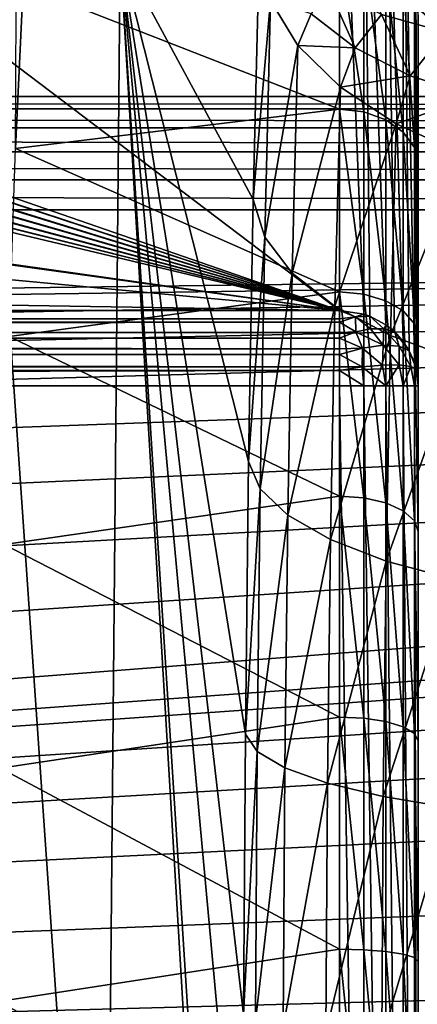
# Model space of a CAD drawing. Header units: millimetres. Extents: x -182 to 217, y -96 to 236.
# Tile 195 of 256: x -56.56 to -51.51, y 2.32 to 14.79. Entities that reach past the tile are written whole.
import ezdxf

# ---------------------------------------------------------------- set-up
doc = ezdxf.new("R2010")
doc.units = ezdxf.units.MM
doc.header["$LTSCALE"] = 52.148148
for name, color, linetype in [('1', 7, 'CONTINUOUS'), ('144', 7, 'CONTINUOUS'), ('17', 7, 'CONTINUOUS'), ('27', 7, 'CONTINUOUS'), ('281', 7, 'CONTINUOUS'), ('282', 7, 'CONTINUOUS'), ('30', 7, 'CONTINUOUS'), ('301', 7, 'CONTINUOUS'), ('302', 7, 'CONTINUOUS'), ('303', 7, 'CONTINUOUS'), ('4', 7, 'CONTINUOUS'), ('585', 7, 'CONTINUOUS'), ('593', 7, 'CONTINUOUS'), ('68', 7, 'CONTINUOUS'), ('7', 7, 'CONTINUOUS'), ('87', 7, 'CONTINUOUS')]:
    doc.layers.add(name, color=color, linetype=linetype)

msp = doc.modelspace()

# ---------------------------------------------------------------- linework, layer by layer
at = {"layer": '1', "color": 7, "linetype": 'CONTINUOUS', "true_color": 0xaaaaaa}
for points in [[(20, 13.821, -33.932), (-170, 13.821, -33.932), (20, 22.027, -6.618), (20, 13.821, -33.932)], [(20, 22.027, -6.618), (-170, 13.821, -33.932), (-170, 22.027, -6.618), (20, 22.027, -6.618)]]:
    msp.add_3dface(points, dxfattribs=at)
at = {"layer": '144', "color": 7, "linetype": 'CONTINUOUS', "true_color": 0xaaaaaa}
for points in [[(-52.191, 15.608, 11.608), (-52.191, 13.626, 13.881), (-52.5, 15.647, 11.637), (-52.191, 15.608, 11.608)], [(-52.5, 15.647, 11.637), (-52.191, 13.626, 13.881), (-52.5, 13.66, 13.916), (-52.5, 15.647, 11.637)], [(-52.191, 13.626, 13.881), (-52.191, 15.608, 11.608), (-51.912, 13.526, 13.78), (-52.191, 13.626, 13.881)], [(-51.912, 13.526, 13.78), (-52.191, 15.608, 11.608), (-51.912, 15.494, 11.523), (-51.912, 13.526, 13.78)], [(-51.912, 13.526, 13.78), (-51.912, 15.494, 11.523), (-51.691, 13.371, 13.622), (-51.912, 13.526, 13.78)], [(-51.691, 13.371, 13.622), (-51.912, 15.494, 11.523), (-51.691, 15.316, 11.391), (-51.691, 13.371, 13.622)], [(-51.691, 13.371, 13.622), (-51.691, 15.316, 11.391), (-51.549, 13.175, 13.422), (-51.691, 13.371, 13.622)], [(-51.549, 13.175, 13.422), (-51.691, 15.316, 11.391), (-51.549, 15.092, 11.224), (-51.549, 13.175, 13.422)], [(-51.5, 14.846, 11.039), (-51.5, 12.96, 13.201), (-51.549, 15.092, 11.224), (-51.5, 14.846, 11.039)], [(-51.5, 12.96, 13.201), (-51.549, 13.175, 13.422), (-51.549, 15.092, 11.224), (-51.5, 12.96, 13.201)], [(-52.191, 13.626, 13.881), (-52.191, 11.316, 15.821), (-52.5, 13.66, 13.916), (-52.191, 13.626, 13.881)], [(-52.5, 13.66, 13.916), (-52.191, 11.316, 15.821), (-52.5, 11.344, 15.861), (-52.5, 13.66, 13.916)], [(-52.191, 11.316, 15.821), (-52.191, 13.626, 13.881), (-51.912, 11.233, 15.705), (-52.191, 11.316, 15.821)], [(-51.912, 11.233, 15.705), (-52.191, 13.626, 13.881), (-51.912, 13.526, 13.78), (-51.912, 11.233, 15.705)], [(-51.912, 11.233, 15.705), (-51.912, 13.526, 13.78), (-51.691, 11.104, 15.525), (-51.912, 11.233, 15.705)], [(-51.691, 11.104, 15.525), (-51.912, 13.526, 13.78), (-51.691, 13.371, 13.622), (-51.691, 11.104, 15.525)], [(-51.691, 11.104, 15.525), (-51.691, 13.371, 13.622), (-51.549, 10.942, 15.298), (-51.691, 11.104, 15.525)], [(-51.549, 10.942, 15.298), (-51.691, 13.371, 13.622), (-51.549, 13.175, 13.422), (-51.549, 10.942, 15.298)], [(-51.5, 12.96, 13.201), (-51.5, 10.763, 15.047), (-51.549, 13.175, 13.422), (-51.5, 12.96, 13.201)], [(-51.5, 10.763, 15.047), (-51.549, 10.942, 15.298), (-51.549, 13.175, 13.422), (-51.5, 10.763, 15.047)], [(-52.191, 11.316, 15.821), (-52.191, 8.734, 17.38), (-52.5, 11.344, 15.861), (-52.191, 11.316, 15.821)], [(-52.5, 11.344, 15.861), (-52.191, 8.734, 17.38), (-52.5, 8.756, 17.424), (-52.5, 11.344, 15.861)], [(-52.191, 8.734, 17.38), (-52.191, 11.316, 15.821), (-51.912, 8.67, 17.253), (-52.191, 8.734, 17.38)], [(-51.912, 8.67, 17.253), (-52.191, 11.316, 15.821), (-51.912, 11.233, 15.705), (-51.912, 8.67, 17.253)], [(-51.912, 8.67, 17.253), (-51.912, 11.233, 15.705), (-51.691, 8.571, 17.055), (-51.912, 8.67, 17.253)], [(-51.691, 8.571, 17.055), (-51.912, 11.233, 15.705), (-51.691, 11.104, 15.525), (-51.691, 8.571, 17.055)], [(-51.691, 8.571, 17.055), (-51.691, 11.104, 15.525), (-51.549, 8.445, 16.805), (-51.691, 8.571, 17.055)], [(-51.549, 8.445, 16.805), (-51.691, 11.104, 15.525), (-51.549, 10.942, 15.298), (-51.549, 8.445, 16.805)], [(-51.5, 10.763, 15.047), (-51.5, 8.308, 16.53), (-51.549, 10.942, 15.298), (-51.5, 10.763, 15.047)], [(-51.5, 8.308, 16.53), (-51.549, 8.445, 16.805), (-51.549, 10.942, 15.298), (-51.5, 8.308, 16.53)], [(-52.191, 8.734, 17.38), (-52.191, 5.942, 18.521), (-52.5, 8.756, 17.424), (-52.191, 8.734, 17.38)], [(-52.5, 8.756, 17.424), (-52.191, 5.942, 18.521), (-52.5, 5.957, 18.568), (-52.5, 8.756, 17.424)], [(-52.191, 5.942, 18.521), (-52.191, 8.734, 17.38), (-51.912, 5.898, 18.386), (-52.191, 5.942, 18.521)], [(-51.912, 5.898, 18.386), (-52.191, 8.734, 17.38), (-51.912, 8.67, 17.253), (-51.912, 5.898, 18.386)], [(-51.912, 5.898, 18.386), (-51.912, 8.67, 17.253), (-51.691, 5.831, 18.175), (-51.912, 5.898, 18.386)], [(-51.691, 5.831, 18.175), (-51.912, 8.67, 17.253), (-51.691, 8.571, 17.055), (-51.691, 5.831, 18.175)], [(-51.691, 5.831, 18.175), (-51.691, 8.571, 17.055), (-51.549, 5.746, 17.909), (-51.691, 5.831, 18.175)], [(-51.549, 5.746, 17.909), (-51.691, 8.571, 17.055), (-51.549, 8.445, 16.805), (-51.549, 5.746, 17.909)], [(-51.5, 8.308, 16.53), (-51.5, 5.652, 17.615), (-51.549, 8.445, 16.805), (-51.5, 8.308, 16.53)], [(-51.5, 5.652, 17.615), (-51.549, 5.746, 17.909), (-51.549, 8.445, 16.805), (-51.5, 5.652, 17.615)], [(-52.191, 5.942, 18.521), (-52.191, 3.007, 19.217), (-52.5, 5.957, 18.568), (-52.191, 5.942, 18.521)], [(-52.5, 5.957, 18.568), (-52.191, 3.007, 19.217), (-52.5, 3.015, 19.266), (-52.5, 5.957, 18.568)], [(-52.191, 3.007, 19.217), (-52.191, 5.942, 18.521), (-51.912, 2.985, 19.077), (-52.191, 3.007, 19.217)], [(-51.912, 2.985, 19.077), (-52.191, 5.942, 18.521), (-51.912, 5.898, 18.386), (-51.912, 2.985, 19.077)], [(-51.912, 2.985, 19.077), (-51.912, 5.898, 18.386), (-51.691, 2.951, 18.858), (-51.912, 2.985, 19.077)], [(-51.691, 2.951, 18.858), (-51.912, 5.898, 18.386), (-51.691, 5.831, 18.175), (-51.691, 2.951, 18.858)], [(-51.691, 2.951, 18.858), (-51.691, 5.831, 18.175), (-51.549, 2.908, 18.582), (-51.691, 2.951, 18.858)], [(-51.549, 2.908, 18.582), (-51.691, 5.831, 18.175), (-51.549, 5.746, 17.909), (-51.549, 2.908, 18.582)], [(-51.5, 5.652, 17.615), (-51.5, 2.86, 18.278), (-51.549, 5.746, 17.909), (-51.5, 5.652, 17.615)], [(-51.5, 2.86, 18.278), (-51.549, 2.908, 18.582), (-51.549, 5.746, 17.909), (-51.5, 2.86, 18.278)], [(-52.191, 3.007, 19.217), (-52.191, 0, 19.451), (-52.5, 3.015, 19.266), (-52.191, 3.007, 19.217)], [(-52.5, 3.015, 19.266), (-52.191, 0, 19.451), (-52.5, 0, 19.5), (-52.5, 3.015, 19.266)], [(-52.191, 0, 19.451), (-52.191, 3.007, 19.217), (-51.912, 0, 19.309), (-52.191, 0, 19.451)], [(-51.912, 0, 19.309), (-52.191, 3.007, 19.217), (-51.912, 2.985, 19.077), (-51.912, 0, 19.309)], [(-51.912, 0, 19.309), (-51.912, 2.985, 19.077), (-51.691, 0, 19.087), (-51.912, 0, 19.309)], [(-51.691, 0, 19.087), (-51.912, 2.985, 19.077), (-51.691, 2.951, 18.858), (-51.691, 0, 19.087)], [(-51.691, 0, 19.087), (-51.691, 2.951, 18.858), (-51.549, 0, 18.808), (-51.691, 0, 19.087)], [(-51.549, 0, 18.808), (-51.691, 2.951, 18.858), (-51.549, 2.908, 18.582), (-51.549, 0, 18.808)], [(-51.5, 2.86, 18.278), (-51.5, 0, 18.5), (-51.549, 2.908, 18.582), (-51.5, 2.86, 18.278)], [(-51.5, 0, 18.5), (-51.549, 0, 18.808), (-51.549, 2.908, 18.582), (-51.5, 0, 18.5)]]:
    msp.add_3dface(points, dxfattribs=at)
at = {"layer": '17', "color": 7, "linetype": 'CONTINUOUS', "true_color": 0xaaaaaa}
for points in [[(-53.519, 15.631, 23.821), (-53.595, 12.514, 25.58), (-53.374, 15.039, 22.916), (-53.519, 15.631, 23.821)], [(-53.374, 15.039, 22.916), (-53.595, 12.514, 25.58), (-53.449, 12.04, 24.609), (-53.374, 15.039, 22.916)], [(-53.027, 14.469, 22.052), (-53.374, 15.039, 22.916), (-53.449, 12.04, 24.609), (-53.027, 14.469, 22.052)], [(-53.099, 11.584, 23.683), (-53.027, 14.469, 22.052), (-53.449, 12.04, 24.609), (-53.099, 11.584, 23.683)], [(-52.488, 13.941, 21.263), (-53.027, 14.469, 22.052), (-53.099, 11.584, 23.683), (-52.488, 13.941, 21.263)], [(-52.56, 11.162, 22.836), (-52.488, 13.941, 21.263), (-53.099, 11.584, 23.683), (-52.56, 11.162, 22.836)], [(-51.779, 13.475, 20.577), (-52.488, 13.941, 21.263), (-52.56, 11.162, 22.836), (-51.779, 13.475, 20.577)], [(-51.851, 10.79, 22.098), (-51.779, 13.475, 20.577), (-52.56, 11.162, 22.836), (-51.851, 10.79, 22.098)], [(-50.925, 13.088, 20.019), (-51.779, 13.475, 20.577), (-51.851, 10.79, 22.098), (-50.925, 13.088, 20.019)], [(-50.997, 10.48, 21.496), (-50.925, 13.088, 20.019), (-51.851, 10.79, 22.098), (-50.997, 10.48, 21.496)], [(-53.595, 12.514, 25.58), (-53.655, 9.197, 26.938), (-53.449, 12.04, 24.609), (-53.595, 12.514, 25.58)], [(-53.449, 12.04, 24.609), (-53.655, 9.197, 26.938), (-53.506, 8.85, 25.917), (-53.449, 12.04, 24.609)], [(-53.099, 11.584, 23.683), (-53.449, 12.04, 24.609), (-53.506, 8.85, 25.917), (-53.099, 11.584, 23.683)], [(-53.156, 8.515, 24.943), (-53.099, 11.584, 23.683), (-53.506, 8.85, 25.917), (-53.156, 8.515, 24.943)], [(-52.56, 11.162, 22.836), (-53.099, 11.584, 23.683), (-53.156, 8.515, 24.943), (-52.56, 11.162, 22.836)], [(-52.616, 8.205, 24.051), (-52.56, 11.162, 22.836), (-53.156, 8.515, 24.943), (-52.616, 8.205, 24.051)], [(-51.851, 10.79, 22.098), (-52.56, 11.162, 22.836), (-52.616, 8.205, 24.051), (-51.851, 10.79, 22.098)], [(-51.906, 7.932, 23.273), (-51.851, 10.79, 22.098), (-52.616, 8.205, 24.051), (-51.906, 7.932, 23.273)], [(-50.997, 10.48, 21.496), (-51.851, 10.79, 22.098), (-51.906, 7.932, 23.273), (-50.997, 10.48, 21.496)], [(-51.053, 7.704, 22.637), (-50.997, 10.48, 21.496), (-51.906, 7.932, 23.273), (-51.053, 7.704, 22.637)], [(-53.655, 9.197, 26.938), (-53.695, 5.738, 27.872), (-53.506, 8.85, 25.917), (-53.655, 9.197, 26.938)], [(-53.506, 8.85, 25.917), (-53.695, 5.738, 27.872), (-53.546, 5.521, 26.817), (-53.506, 8.85, 25.917)], [(-53.156, 8.515, 24.943), (-53.506, 8.85, 25.917), (-53.546, 5.521, 26.817), (-53.156, 8.515, 24.943)], [(-53.194, 5.313, 25.81), (-53.156, 8.515, 24.943), (-53.546, 5.521, 26.817), (-53.194, 5.313, 25.81)], [(-52.616, 8.205, 24.051), (-53.156, 8.515, 24.943), (-53.194, 5.313, 25.81), (-52.616, 8.205, 24.051)], [(-52.654, 5.119, 24.887), (-52.616, 8.205, 24.051), (-53.194, 5.313, 25.81), (-52.654, 5.119, 24.887)], [(-51.906, 7.932, 23.273), (-52.616, 8.205, 24.051), (-52.654, 5.119, 24.887), (-51.906, 7.932, 23.273)], [(-51.944, 4.949, 24.081), (-51.906, 7.932, 23.273), (-52.654, 5.119, 24.887), (-51.944, 4.949, 24.081)], [(-51.053, 7.704, 22.637), (-51.906, 7.932, 23.273), (-51.944, 4.949, 24.081), (-51.053, 7.704, 22.637)], [(-51.091, 4.807, 23.422), (-51.053, 7.704, 22.637), (-51.944, 4.949, 24.081), (-51.091, 4.807, 23.422)], [(-53.695, 5.738, 27.872), (-53.717, 2.188, 28.368), (-53.546, 5.521, 26.817), (-53.695, 5.738, 27.872)], [(-53.546, 5.521, 26.817), (-53.717, 2.188, 28.368), (-53.567, 2.106, 27.295), (-53.546, 5.521, 26.817)], [(-53.194, 5.313, 25.81), (-53.546, 5.521, 26.817), (-53.567, 2.106, 27.295), (-53.194, 5.313, 25.81)], [(-53.215, 2.026, 26.27), (-53.194, 5.313, 25.81), (-53.567, 2.106, 27.295), (-53.215, 2.026, 26.27)], [(-52.654, 5.119, 24.887), (-53.194, 5.313, 25.81), (-53.215, 2.026, 26.27), (-52.654, 5.119, 24.887)], [(-52.674, 1.953, 25.33), (-52.654, 5.119, 24.887), (-53.215, 2.026, 26.27), (-52.674, 1.953, 25.33)], [(-51.944, 4.949, 24.081), (-52.654, 5.119, 24.887), (-52.674, 1.953, 25.33), (-51.944, 4.949, 24.081)], [(-51.964, 1.887, 24.51), (-51.944, 4.949, 24.081), (-52.674, 1.953, 25.33), (-51.964, 1.887, 24.51)], [(-51.091, 4.807, 23.422), (-51.944, 4.949, 24.081), (-51.964, 1.887, 24.51), (-51.091, 4.807, 23.422)], [(-51.112, 1.833, 23.839), (-51.091, 4.807, 23.422), (-51.964, 1.887, 24.51), (-51.112, 1.833, 23.839)]]:
    msp.add_3dface(points, dxfattribs=at)
at = {"layer": '27', "color": 7, "linetype": 'CONTINUOUS', "true_color": 0xaaaaaa}
for points in [[(-137, 12.463, -26.288), (-52.5, 11.111, -30.788), (-133.412, 18.675, -5.611), (-137, 12.463, -26.288)], [(-133.412, 18.675, -5.611), (-52.5, 11.111, -30.788), (-73.258, 13.985, -21.224), (-133.412, 18.675, -5.611)], [(-62.5, 18.675, -5.611), (-62.5, 14.566, -19.288), (-52.5, 11.111, -30.788), (-62.5, 18.675, -5.611)], [(-52.5, 18.675, -5.611), (-62.5, 18.675, -5.611), (-52.5, 11.111, -30.788), (-52.5, 18.675, -5.611)], [(-52.5, 11.111, -30.788), (-62.5, 14.566, -19.288), (-62.564, 14.415, -19.79), (-52.5, 11.111, -30.788)], [(-62.755, 14.272, -20.265), (-52.5, 11.111, -30.788), (-62.571, 14.407, -19.818), (-62.755, 14.272, -20.265)], [(-62.571, 14.407, -19.818), (-52.5, 11.111, -30.788), (-62.564, 14.415, -19.79), (-62.571, 14.407, -19.818)], [(-63.065, 14.148, -20.681), (-52.5, 11.111, -30.788), (-62.78, 14.26, -20.308), (-63.065, 14.148, -20.681)], [(-62.78, 14.26, -20.308), (-52.5, 11.111, -30.788), (-62.755, 14.272, -20.265), (-62.78, 14.26, -20.308)], [(-63.478, 14.05, -21.007), (-52.5, 11.111, -30.788), (-63.105, 14.136, -20.721), (-63.478, 14.05, -21.007)], [(-63.105, 14.136, -20.721), (-52.5, 11.111, -30.788), (-63.065, 14.148, -20.681), (-63.105, 14.136, -20.721)], [(-73.258, 13.985, -21.224), (-52.5, 11.111, -30.788), (-73.009, 13.97, -21.272), (-73.258, 13.985, -21.224)], [(-64.5, 13.965, -21.288), (-52.5, 11.111, -30.788), (-63.996, 13.985, -21.223), (-64.5, 13.965, -21.288)], [(-63.996, 13.985, -21.223), (-52.5, 11.111, -30.788), (-63.968, 13.987, -21.216), (-63.996, 13.985, -21.223)], [(-63.968, 13.987, -21.216), (-52.5, 11.111, -30.788), (-63.521, 14.042, -21.032), (-63.968, 13.987, -21.216)], [(-63.521, 14.042, -21.032), (-52.5, 11.111, -30.788), (-63.478, 14.05, -21.007), (-63.521, 14.042, -21.032)], [(-73.009, 13.97, -21.272), (-52.5, 11.111, -30.788), (-72.755, 13.965, -21.288), (-73.009, 13.97, -21.272)], [(-72.755, 13.965, -21.288), (-52.5, 11.111, -30.788), (-64.5, 13.965, -21.288), (-72.755, 13.965, -21.288)], [(-137, 11.111, -30.788), (-52.5, 11.111, -30.788), (-137, 12.463, -26.288), (-137, 11.111, -30.788)]]:
    msp.add_3dface(points, dxfattribs=at)
at = {"layer": '281', "color": 7, "linetype": 'CONTINUOUS', "true_color": 0xaaaaaa}
for points in [[(-52.86, 14.87, 21.255), (-52.3, 14.436, 20.538), (-52.646, 15.207, 20.207), (-52.86, 14.87, 21.255)], [(-52.646, 15.207, 20.207), (-52.3, 14.436, 20.538), (-51.966, 14.862, 19.485), (-52.646, 15.207, 20.207)], [(-53.374, 15.039, 22.916), (-53.027, 14.469, 22.052), (-52.86, 14.87, 21.255), (-53.374, 15.039, 22.916)], [(-52.86, 14.87, 21.255), (-53.027, 14.469, 22.052), (-52.3, 14.436, 20.538), (-52.86, 14.87, 21.255)], [(-52.3, 14.436, 20.538), (-51.602, 14.083, 19.9), (-51.966, 14.862, 19.485), (-52.3, 14.436, 20.538)], [(-51.966, 14.862, 19.485), (-51.602, 14.083, 19.9), (-51.16, 14.637, 18.85), (-51.966, 14.862, 19.485)], [(-51.602, 14.083, 19.9), (-50.789, 13.824, 19.363), (-51.16, 14.637, 18.85), (-51.602, 14.083, 19.9)], [(-53.027, 14.469, 22.052), (-52.488, 13.941, 21.263), (-52.3, 14.436, 20.538), (-53.027, 14.469, 22.052)], [(-52.3, 14.436, 20.538), (-52.488, 13.941, 21.263), (-51.602, 14.083, 19.9), (-52.3, 14.436, 20.538)], [(-52.488, 13.941, 21.263), (-51.779, 13.475, 20.577), (-51.602, 14.083, 19.9), (-52.488, 13.941, 21.263)], [(-51.602, 14.083, 19.9), (-51.779, 13.475, 20.577), (-50.789, 13.824, 19.363), (-51.602, 14.083, 19.9)], [(-51.779, 13.475, 20.577), (-50.925, 13.088, 20.019), (-50.789, 13.824, 19.363), (-51.779, 13.475, 20.577)]]:
    msp.add_3dface(points, dxfattribs=at)
at = {"layer": '282', "color": 7, "linetype": 'CONTINUOUS', "true_color": 0xaaaaaa}
for points in [[(-51.966, 14.862, 19.485), (-51.16, 14.637, 18.85), (-52.488, 15.799, 18.729), (-51.966, 14.862, 19.485)], [(-51.16, 14.637, 18.85), (-51.727, 15.617, 18.045), (-52.488, 15.799, 18.729), (-51.16, 14.637, 18.85)], [(-51.16, 14.637, 18.85), (-50.257, 14.538, 18.324), (-51.727, 15.617, 18.045), (-51.16, 14.637, 18.85)], [(-50.257, 14.538, 18.324), (-50.876, 15.576, 17.45), (-51.727, 15.617, 18.045), (-50.257, 14.538, 18.324)]]:
    msp.add_3dface(points, dxfattribs=at)
at = {"layer": '30', "color": 7, "linetype": 'CONTINUOUS', "true_color": 0xaaaaaa}
for points in [[(-137, 10.153, -31.5), (-137, -10.153, -31.5), (-52.5, -10.153, -31.5), (-137, 10.153, -31.5)], [(-52.5, 10.153, -31.5), (-137, 10.153, -31.5), (-52.5, -10.153, -31.5), (-52.5, 10.153, -31.5)]]:
    msp.add_3dface(points, dxfattribs=at)
at = {"layer": '301', "color": 7, "linetype": 'CONTINUOUS', "true_color": 0xaaaaaa}
for points in [[(-52.5, 11.111, -30.788), (-137, 11.111, -30.788), (-137, 11.002, -31.029), (-52.5, 11.111, -30.788)], [(-52.5, 11.111, -30.788), (-137, 11.002, -31.029), (-52.5, 11.002, -31.029), (-52.5, 11.111, -30.788)], [(-137, 11.002, -31.029), (-137, 10.96, -31.09), (-52.5, 11.002, -31.029), (-137, 11.002, -31.029)], [(-52.5, 11.002, -31.029), (-137, 10.96, -31.09), (-52.5, 10.96, -31.09), (-52.5, 11.002, -31.029)], [(-137, 10.96, -31.09), (-137, 10.83, -31.237), (-52.5, 10.96, -31.09), (-137, 10.96, -31.09)], [(-52.5, 10.96, -31.09), (-137, 10.83, -31.237), (-52.5, 10.83, -31.236), (-52.5, 10.96, -31.09)], [(-137, 10.83, -31.237), (-137, 10.757, -31.297), (-52.5, 10.758, -31.297), (-137, 10.83, -31.237)], [(-52.5, 10.83, -31.236), (-137, 10.83, -31.237), (-52.5, 10.758, -31.297), (-52.5, 10.83, -31.236)], [(-52.5, 10.758, -31.297), (-137, 10.757, -31.297), (-52.5, 10.624, -31.382), (-52.5, 10.758, -31.297)], [(-137, 10.757, -31.297), (-137, 10.623, -31.383), (-52.5, 10.624, -31.382), (-137, 10.757, -31.297)], [(-52.5, 10.624, -31.382), (-137, 10.623, -31.383), (-52.5, 10.551, -31.418), (-52.5, 10.624, -31.382)], [(-137, 10.623, -31.383), (-137, 10.551, -31.418), (-52.5, 10.551, -31.418), (-137, 10.623, -31.383)], [(-137, 10.551, -31.418), (-137, 10.397, -31.47), (-52.5, 10.397, -31.47), (-137, 10.551, -31.418)], [(-52.5, 10.551, -31.418), (-137, 10.551, -31.418), (-52.5, 10.397, -31.47), (-52.5, 10.551, -31.418)], [(-137, 10.397, -31.47), (-137, 10.348, -31.481), (-52.5, 10.348, -31.481), (-137, 10.397, -31.47)], [(-52.5, 10.397, -31.47), (-137, 10.397, -31.47), (-52.5, 10.348, -31.481), (-52.5, 10.397, -31.47)], [(-137, 10.153, -31.5), (-52.5, 10.153, -31.5), (-52.5, 10.348, -31.481), (-137, 10.153, -31.5)], [(-137, 10.348, -31.481), (-137, 10.153, -31.5), (-52.5, 10.348, -31.481), (-137, 10.348, -31.481)]]:
    msp.add_3dface(points, dxfattribs=at)
at = {"layer": '302', "color": 7, "linetype": 'CONTINUOUS', "true_color": 0xaaaaaa}
for points in [[(-52.5, 11.111, -30.788), (-52.5, 11.002, -31.029), (-52.299, 11.027, -30.943), (-52.5, 11.111, -30.788)], [(-52.191, 11.064, -30.774), (-52.5, 11.111, -30.788), (-52.299, 11.027, -30.943), (-52.191, 11.064, -30.774)], [(-52.5, 11.002, -31.029), (-52.5, 10.96, -31.09), (-52.299, 11.027, -30.943), (-52.5, 11.002, -31.029)], [(-52.299, 11.027, -30.943), (-52.5, 10.96, -31.09), (-52.294, 10.837, -31.2), (-52.299, 11.027, -30.943)], [(-52.115, 11.037, -30.766), (-52.191, 11.064, -30.774), (-52.299, 11.027, -30.943), (-52.115, 11.037, -30.766)], [(-52.115, 11.037, -30.766), (-52.299, 11.027, -30.943), (-52.105, 10.877, -31.066), (-52.115, 11.037, -30.766)], [(-52.105, 10.877, -31.066), (-52.299, 11.027, -30.943), (-52.294, 10.837, -31.2), (-52.105, 10.877, -31.066)], [(-51.912, 10.928, -30.733), (-52.115, 11.037, -30.766), (-51.938, 10.878, -30.899), (-51.912, 10.928, -30.733)], [(-51.938, 10.878, -30.899), (-52.115, 11.037, -30.766), (-52.105, 10.877, -31.066), (-51.938, 10.878, -30.899)], [(-52.5, 10.96, -31.09), (-52.5, 10.83, -31.236), (-52.294, 10.837, -31.2), (-52.5, 10.96, -31.09)], [(-52.105, 10.877, -31.066), (-52.294, 10.837, -31.2), (-51.948, 10.67, -31.155), (-52.105, 10.877, -31.066)], [(-51.938, 10.878, -30.899), (-52.105, 10.877, -31.066), (-51.948, 10.67, -31.155), (-51.938, 10.878, -30.899)], [(-51.744, 10.657, -30.918), (-51.938, 10.878, -30.899), (-51.948, 10.67, -31.155), (-51.744, 10.657, -30.918)], [(-51.804, 10.841, -30.707), (-51.912, 10.928, -30.733), (-51.938, 10.878, -30.899), (-51.804, 10.841, -30.707)], [(-51.804, 10.841, -30.707), (-51.938, 10.878, -30.899), (-51.744, 10.657, -30.918), (-51.804, 10.841, -30.707)], [(-52.5, 10.83, -31.236), (-52.5, 10.758, -31.297), (-52.294, 10.837, -31.2), (-52.5, 10.83, -31.236)], [(-52.294, 10.837, -31.2), (-52.5, 10.758, -31.297), (-52.207, 10.633, -31.327), (-52.294, 10.837, -31.2)], [(-52.5, 10.758, -31.297), (-52.5, 10.624, -31.382), (-52.207, 10.633, -31.327), (-52.5, 10.758, -31.297)], [(-51.948, 10.67, -31.155), (-52.294, 10.837, -31.2), (-52.207, 10.633, -31.327), (-51.948, 10.67, -31.155)], [(-51.691, 10.716, -30.669), (-51.804, 10.841, -30.707), (-51.615, 10.599, -30.634), (-51.691, 10.716, -30.669)], [(-51.615, 10.599, -30.634), (-51.804, 10.841, -30.707), (-51.744, 10.657, -30.918), (-51.615, 10.599, -30.634)], [(-52.5, 10.624, -31.382), (-52.5, 10.551, -31.418), (-52.207, 10.633, -31.327), (-52.5, 10.624, -31.382)], [(-52.5, 10.551, -31.418), (-52.214, 10.393, -31.428), (-52.207, 10.633, -31.327), (-52.5, 10.551, -31.418)], [(-52.214, 10.393, -31.428), (-51.956, 10.418, -31.297), (-52.207, 10.633, -31.327), (-52.214, 10.393, -31.428)], [(-51.956, 10.418, -31.297), (-51.948, 10.67, -31.155), (-52.207, 10.633, -31.327), (-51.956, 10.418, -31.297)], [(-51.956, 10.418, -31.297), (-51.745, 10.421, -31.098), (-51.948, 10.67, -31.155), (-51.956, 10.418, -31.297)], [(-51.745, 10.421, -31.098), (-51.744, 10.657, -30.918), (-51.948, 10.67, -31.155), (-51.745, 10.421, -31.098)], [(-51.745, 10.421, -31.098), (-51.597, 10.401, -30.85), (-51.744, 10.657, -30.918), (-51.745, 10.421, -31.098)], [(-51.597, 10.401, -30.85), (-51.615, 10.599, -30.634), (-51.744, 10.657, -30.918), (-51.597, 10.401, -30.85)], [(-52.5, 10.551, -31.418), (-52.5, 10.397, -31.47), (-52.214, 10.393, -31.428), (-52.5, 10.551, -31.418)], [(-51.597, 10.401, -30.85), (-51.525, 10.365, -30.564), (-51.615, 10.599, -30.634), (-51.597, 10.401, -30.85)], [(-51.615, 10.599, -30.634), (-51.525, 10.365, -30.564), (-51.549, 10.449, -30.589), (-51.615, 10.599, -30.634)], [(-52.5, 10.397, -31.47), (-52.5, 10.348, -31.481), (-52.214, 10.393, -31.428), (-52.5, 10.397, -31.47)], [(-52.5, 10.348, -31.481), (-52.191, 10.153, -31.451), (-52.214, 10.393, -31.428), (-52.5, 10.348, -31.481)], [(-52.214, 10.393, -31.428), (-51.912, 10.153, -31.309), (-51.956, 10.418, -31.297), (-52.214, 10.393, -31.428)], [(-52.191, 10.153, -31.451), (-51.912, 10.153, -31.309), (-52.214, 10.393, -31.428), (-52.191, 10.153, -31.451)], [(-51.956, 10.418, -31.297), (-51.912, 10.153, -31.309), (-51.745, 10.421, -31.098), (-51.956, 10.418, -31.297)], [(-51.912, 10.153, -31.309), (-51.691, 10.153, -31.088), (-51.745, 10.421, -31.098), (-51.912, 10.153, -31.309)], [(-51.745, 10.421, -31.098), (-51.691, 10.153, -31.088), (-51.597, 10.401, -30.85), (-51.745, 10.421, -31.098)], [(-51.691, 10.153, -31.088), (-51.549, 10.153, -30.809), (-51.597, 10.401, -30.85), (-51.691, 10.153, -31.088)], [(-51.597, 10.401, -30.85), (-51.549, 10.153, -30.809), (-51.525, 10.365, -30.564), (-51.597, 10.401, -30.85)], [(-51.549, 10.153, -30.809), (-51.5, 10.153, -30.5), (-51.525, 10.365, -30.564), (-51.549, 10.153, -30.809)], [(-52.5, 10.153, -31.5), (-52.191, 10.153, -31.451), (-52.5, 10.348, -31.481), (-52.5, 10.153, -31.5)]]:
    msp.add_3dface(points, dxfattribs=at)
at = {"layer": '303', "color": 7, "linetype": 'CONTINUOUS', "true_color": 0xaaaaaa}
for points in [[(-52.5, 18.675, -5.611), (-52.5, 11.111, -30.788), (-52.191, 11.064, -30.774), (-52.5, 18.675, -5.611)], [(-52.191, 18.628, -5.597), (-52.5, 18.675, -5.611), (-52.191, 11.064, -30.774), (-52.191, 18.628, -5.597)], [(-51.912, 18.492, -5.556), (-52.191, 18.628, -5.597), (-51.912, 10.928, -30.733), (-51.912, 18.492, -5.556)], [(-52.191, 18.628, -5.597), (-52.191, 11.064, -30.774), (-52.115, 11.037, -30.766), (-52.191, 18.628, -5.597)], [(-52.191, 18.628, -5.597), (-52.115, 11.037, -30.766), (-51.912, 10.928, -30.733), (-52.191, 18.628, -5.597)], [(-51.691, 18.28, -5.492), (-51.912, 18.492, -5.556), (-51.691, 10.716, -30.669), (-51.691, 18.28, -5.492)], [(-51.912, 18.492, -5.556), (-51.912, 10.928, -30.733), (-51.804, 10.841, -30.707), (-51.912, 18.492, -5.556)], [(-51.912, 18.492, -5.556), (-51.804, 10.841, -30.707), (-51.691, 10.716, -30.669), (-51.912, 18.492, -5.556)], [(-51.549, 18.013, -5.412), (-51.691, 18.28, -5.492), (-51.549, 10.449, -30.589), (-51.549, 18.013, -5.412)], [(-51.691, 18.28, -5.492), (-51.691, 10.716, -30.669), (-51.615, 10.599, -30.634), (-51.691, 18.28, -5.492)], [(-51.691, 18.28, -5.492), (-51.615, 10.599, -30.634), (-51.549, 10.449, -30.589), (-51.691, 18.28, -5.492)], [(-51.5, 10.153, -30.5), (-51.5, 17.718, -5.323), (-51.549, 18.013, -5.412), (-51.5, 10.153, -30.5)], [(-51.5, 10.153, -30.5), (-51.549, 18.013, -5.412), (-51.525, 10.365, -30.564), (-51.5, 10.153, -30.5)], [(-51.525, 10.365, -30.564), (-51.549, 18.013, -5.412), (-51.549, 10.449, -30.589), (-51.525, 10.365, -30.564)]]:
    msp.add_3dface(points, dxfattribs=at)
at = {"layer": '4', "color": 7, "linetype": 'CONTINUOUS', "true_color": 0xaaaaaa}
for points in [[(-170, 12.384, -35), (20, 12.384, -35), (-150, 10.187, -35), (-170, 12.384, -35)], [(-150, 10.187, -35), (20, 12.384, -35), (-148.231, 10.033, -35), (-150, 10.187, -35)], [(-148.231, 10.033, -35), (20, 12.384, -35), (-146.516, 9.573, -35), (-148.231, 10.033, -35)], [(-146.516, 9.573, -35), (20, 12.384, -35), (-144.906, 8.823, -35), (-146.516, 9.573, -35)], [(-144.906, 8.823, -35), (20, 12.384, -35), (-143.452, 7.804, -35), (-144.906, 8.823, -35)], [(-143.452, 7.804, -35), (20, 12.384, -35), (-142.196, 6.548, -35), (-143.452, 7.804, -35)], [(-142.196, 6.548, -35), (20, 12.384, -35), (-141.177, 5.094, -35), (-142.196, 6.548, -35)], [(-141.177, 5.094, -35), (20, 12.384, -35), (-140.427, 3.484, -35), (-141.177, 5.094, -35)], [(-140.427, 3.484, -35), (20, 12.384, -35), (-139.967, 1.769, -35), (-140.427, 3.484, -35)], [(-139.967, 1.769, -35), (20, 12.384, -35), (-139.812, 0, -35), (-139.967, 1.769, -35)], [(-139.812, 0, -35), (20, 12.384, -35), (-1.769, 10.033, -35), (-139.812, 0, -35)], [(-3.484, 9.573, -35), (-139.812, 0, -35), (-1.769, 10.033, -35), (-3.484, 9.573, -35)], [(-5.094, 8.823, -35), (-139.812, 0, -35), (-3.484, 9.573, -35), (-5.094, 8.823, -35)], [(-6.548, 7.804, -35), (-139.812, 0, -35), (-5.094, 8.823, -35), (-6.548, 7.804, -35)], [(-7.804, 6.548, -35), (-139.812, 0, -35), (-6.548, 7.804, -35), (-7.804, 6.548, -35)], [(-8.823, 5.094, -35), (-139.812, 0, -35), (-7.804, 6.548, -35), (-8.823, 5.094, -35)], [(-9.573, 3.484, -35), (-139.812, 0, -35), (-8.823, 5.094, -35), (-9.573, 3.484, -35)], [(-10.033, 1.769, -35), (-139.812, 0, -35), (-9.573, 3.484, -35), (-10.033, 1.769, -35)]]:
    msp.add_3dface(points, dxfattribs=at)
at = {"layer": '585', "color": 7, "linetype": 'CONTINUOUS', "true_color": 0xaaaaaa}
msp.add_3dface([(-56.514, 15.226, 12.183), (-56.61, 13.161, 14.389), (-56.604, 14.92, 14.238), (-56.514, 15.226, 12.183)], dxfattribs=at)
at = {"layer": '593', "color": 7, "linetype": 'CONTINUOUS', "true_color": 0xaaaaaa}
for points in [[(-52.5, 15.647, 11.637), (-52.5, 13.66, 13.916), (-56.514, 15.226, 12.183), (-52.5, 15.647, 11.637)], [(-52.5, 13.66, 13.916), (-56.61, 13.161, 14.389), (-56.514, 15.226, 12.183), (-52.5, 13.66, 13.916)], [(-52.5, 13.66, 13.916), (-52.5, 11.344, 15.861), (-56.61, 13.161, 14.389), (-52.5, 13.66, 13.916)], [(-52.5, 11.344, 15.861), (-56.691, 10.781, 16.249), (-56.61, 13.161, 14.389), (-52.5, 11.344, 15.861)], [(-52.5, 11.344, 15.861), (-52.5, 8.756, 17.424), (-56.691, 10.781, 16.249), (-52.5, 11.344, 15.861)], [(-52.5, 8.756, 17.424), (-56.756, 8.143, 17.718), (-56.691, 10.781, 16.249), (-52.5, 8.756, 17.424)], [(-52.5, 8.756, 17.424), (-52.5, 5.957, 18.568), (-56.756, 8.143, 17.718), (-52.5, 8.756, 17.424)], [(-52.5, 5.957, 18.568), (-56.801, 5.31, 18.763), (-56.756, 8.143, 17.718), (-52.5, 5.957, 18.568)], [(-52.5, 5.957, 18.568), (-52.5, 3.015, 19.266), (-56.801, 5.31, 18.763), (-52.5, 5.957, 18.568)], [(-52.5, 3.015, 19.266), (-56.827, 2.35, 19.358), (-56.801, 5.31, 18.763), (-52.5, 3.015, 19.266)], [(-52.5, 3.015, 19.266), (-52.5, 0, 19.5), (-56.827, 2.35, 19.358), (-52.5, 3.015, 19.266)], [(-52.5, 0, 19.5), (-56.833, -0.667, 19.489), (-56.827, 2.35, 19.358), (-52.5, 0, 19.5)]]:
    msp.add_3dface(points, dxfattribs=at)
at = {"layer": '68', "color": 7, "linetype": 'CONTINUOUS', "true_color": 0xaaaaaa}
for points in [[(-170, 13.821, -33.932), (20, 13.821, -33.932), (20, 13.665, -34.281), (-170, 13.821, -33.932)], [(-170, 13.665, -34.281), (-170, 13.821, -33.932), (20, 13.665, -34.281), (-170, 13.665, -34.281)], [(-170, 13.426, -34.58), (-170, 13.665, -34.281), (20, 13.426, -34.58), (-170, 13.426, -34.58)], [(20, 13.426, -34.58), (-170, 13.665, -34.281), (20, 13.665, -34.281), (20, 13.426, -34.58)], [(-170, 13.119, -34.808), (-170, 13.426, -34.58), (20, 13.119, -34.808), (-170, 13.119, -34.808)], [(20, 13.119, -34.808), (-170, 13.426, -34.58), (20, 13.426, -34.58), (20, 13.119, -34.808)], [(-170, 12.764, -34.951), (-170, 13.119, -34.808), (20, 12.764, -34.951), (-170, 12.764, -34.951)], [(20, 12.764, -34.951), (-170, 13.119, -34.808), (20, 13.119, -34.808), (20, 12.764, -34.951)], [(20, 12.384, -35), (-170, 12.384, -35), (-170, 12.764, -34.951), (20, 12.384, -35)], [(20, 12.384, -35), (-170, 12.764, -34.951), (20, 12.764, -34.951), (20, 12.384, -35)]]:
    msp.add_3dface(points, dxfattribs=at)
at = {"layer": '7', "color": 7, "linetype": 'CONTINUOUS', "true_color": 0xaaaaaa}
for points in [[(-57.034, -5.202, 104.331), (-55.485, -6.415, 68.865), (-57.018, 15.648, 103.975), (-57.034, -5.202, 104.331)], [(-57.018, 15.648, 103.975), (-55.485, -6.415, 68.865), (-55.284, 15.639, 64.244), (-57.018, 15.648, 103.975)], [(-55.485, -6.415, 68.865), (-53.89, -7.666, 32.331), (-55.284, 15.639, 64.244), (-55.485, -6.415, 68.865)], [(-53.595, 12.514, 25.58), (-53.519, 15.631, 23.821), (-55.284, 15.639, 64.244), (-53.595, 12.514, 25.58)], [(-53.655, 9.197, 26.938), (-53.595, 12.514, 25.58), (-55.284, 15.639, 64.244), (-53.655, 9.197, 26.938)], [(-53.695, 5.738, 27.872), (-53.655, 9.197, 26.938), (-55.284, 15.639, 64.244), (-53.695, 5.738, 27.872)], [(-53.717, 2.188, 28.368), (-53.695, 5.738, 27.872), (-55.284, 15.639, 64.244), (-53.717, 2.188, 28.368)], [(-53.719, -1.395, 28.417), (-53.717, 2.188, 28.368), (-55.284, 15.639, 64.244), (-53.719, -1.395, 28.417)], [(-53.779, -7.895, 29.795), (-53.719, -1.395, 28.417), (-55.284, 15.639, 64.244), (-53.779, -7.895, 29.795)], [(-53.89, -7.666, 32.331), (-53.779, -7.895, 29.795), (-55.284, 15.639, 64.244), (-53.89, -7.666, 32.331)]]:
    msp.add_3dface(points, dxfattribs=at)
at = {"layer": '87', "color": 7, "linetype": 'CONTINUOUS', "true_color": 0xaaaaaa}
for points in [[(-52.5, 10.153, -31.5), (-52.5, -10.153, -31.5), (-52.191, -10.153, -31.451), (-52.5, 10.153, -31.5)], [(-52.191, 10.153, -31.451), (-52.5, 10.153, -31.5), (-52.191, -10.153, -31.451), (-52.191, 10.153, -31.451)], [(-51.912, 10.153, -31.309), (-52.191, 10.153, -31.451), (-51.912, -10.153, -31.309), (-51.912, 10.153, -31.309)], [(-51.912, -10.153, -31.309), (-52.191, 10.153, -31.451), (-52.191, -10.153, -31.451), (-51.912, -10.153, -31.309)], [(-51.691, 10.153, -31.088), (-51.912, 10.153, -31.309), (-51.691, -10.153, -31.088), (-51.691, 10.153, -31.088)], [(-51.691, -10.153, -31.088), (-51.912, 10.153, -31.309), (-51.912, -10.153, -31.309), (-51.691, -10.153, -31.088)], [(-51.549, 10.153, -30.809), (-51.691, 10.153, -31.088), (-51.549, -10.153, -30.809), (-51.549, 10.153, -30.809)], [(-51.549, -10.153, -30.809), (-51.691, 10.153, -31.088), (-51.691, -10.153, -31.088), (-51.549, -10.153, -30.809)], [(-51.5, -10.153, -30.5), (-51.5, 10.153, -30.5), (-51.549, 10.153, -30.809), (-51.5, -10.153, -30.5)], [(-51.5, -10.153, -30.5), (-51.549, 10.153, -30.809), (-51.549, -10.153, -30.809), (-51.5, -10.153, -30.5)]]:
    msp.add_3dface(points, dxfattribs=at)

doc.saveas('drawing.dxf')
